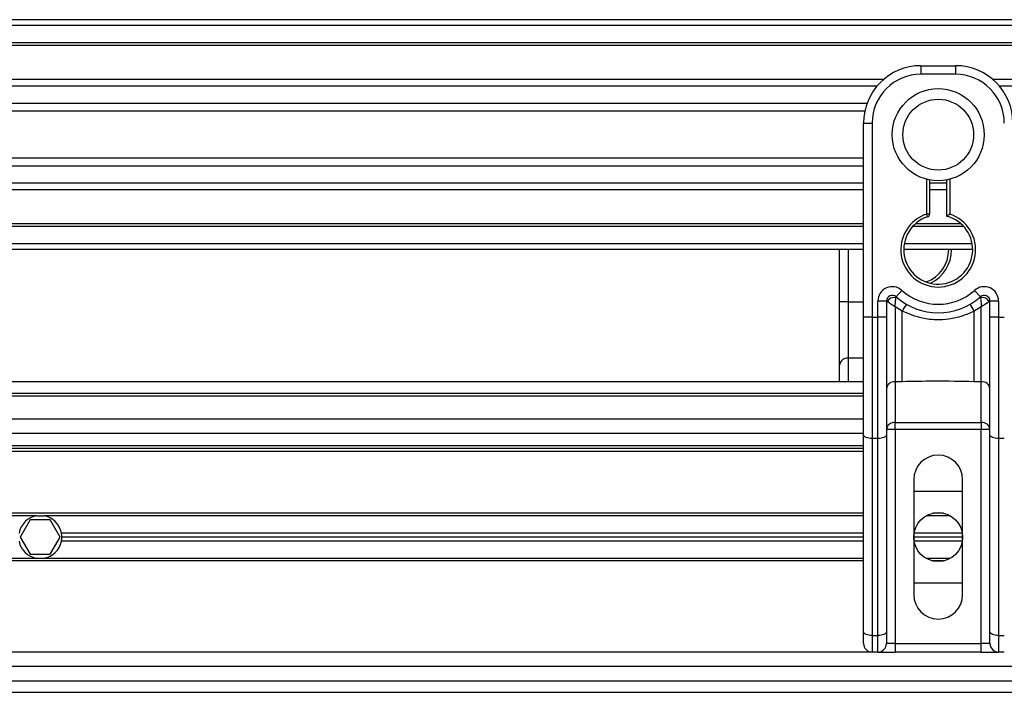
# Model space of a CAD drawing. Header units: millimetres. Extents: x 0 to 420, y 0 to 297.
# Tile 47 of 84: x 176 to 189, y 257 to 266. Entities that reach past the tile are written whole.
import ezdxf

# ---------------------------------------------------------------- set-up
doc = ezdxf.new("R2010")
doc.units = ezdxf.units.MM

msp = doc.modelspace()

# ---------------------------------------------------------------- linework, layer by layer
at = {"color": 7, "linetype": 'Continuous', "lineweight": 25}
for p, q in [((217.27517, 266.14652), (62.72483, 266.14652)), ((217.27517, 266.06924), (62.72483, 266.06924)), ((217.27517, 265.83742), (62.72483, 265.83742)), ((217.27517, 265.79801), (62.72483, 265.79801)), ((188.06516, 265.52832), (188.06516, 265.4124)), ((188.06516, 265.52832), (188.52881, 265.52832)), ((188.52881, 265.52832), (188.52881, 265.4124)), ((187.56291, 265.34284), (92.43709, 265.34284)), ((188.52881, 265.4124), (188.06516, 265.4124)), ((217.27517, 265.34284), (189.03105, 265.34284)), ((187.47396, 265.25318), (92.52604, 265.25318)), ((217.27517, 265.25318), (189.12001, 265.25318)), ((187.33988, 265.02224), (92.66012, 265.02224)), ((187.30964, 264.91784), (92.69036, 264.91784)), ((187.29241, 264.75556), (187.40832, 264.75556)), ((187.29241, 264.07364), (187.29241, 264.75556)), ((187.40832, 264.75556), (187.40832, 262.1486)), ((187.29241, 264.28419), (92.70759, 264.28419)), ((187.29241, 264.17979), (92.70759, 264.17979)), ((187.29241, 263.58288), (187.29241, 264.07364)), ((188.14243, 263.53343), (188.14243, 264.00198)), ((188.18107, 263.99332), (188.18107, 263.53343)), ((188.4129, 263.50444), (188.4129, 263.99332)), ((188.45153, 264.00198), (188.45153, 263.53343)), ((187.29241, 263.94884), (92.70759, 263.94884)), ((187.29241, 263.85919), (92.70759, 263.85919)), ((188.4129, 263.94884), (188.18107, 263.94884)), ((188.4129, 263.85919), (188.18107, 263.85919)), ((187.29241, 262.1486), (187.29241, 263.58288)), ((188.18107, 263.53343), (188.14243, 263.53343)), ((188.15432, 263.49667), (188.14243, 263.53343)), ((187.29241, 263.40402), (92.70759, 263.40402)), ((187.29241, 263.36461), (92.70759, 263.36461)), ((188.64257, 263.36461), (187.9514, 263.36461)), ((188.60278, 263.40402), (187.99118, 263.40402)), ((187.29241, 263.13279), (92.70759, 263.13279)), ((188.75415, 263.13279), (187.83982, 263.13279)), ((187.29241, 263.05551), (92.70759, 263.05551)), ((186.96947, 262.35626), (186.96947, 263.05551)), ((187.08538, 263.05551), (187.08538, 262.35626)), ((188.76063, 263.05551), (187.83333, 263.05551)), ((187.7303, 262.42194), (187.80757, 262.50833)), ((188.78639, 262.50833), (188.86367, 262.42194)), ((187.08538, 262.35626), (186.96947, 262.35626)), ((186.96947, 261.50171), (186.96947, 262.35626)), ((187.08538, 262.35626), (187.08538, 261.59666)), ((187.08538, 262.35626), (187.29241, 262.35626)), ((187.60151, 262.36434), (187.48559, 262.36434)), ((187.48559, 262.1486), (187.48559, 262.36434)), ((187.60151, 262.36434), (187.60151, 262.1486)), ((187.61262, 262.35626), (187.60151, 262.35626)), ((187.81367, 262.2303), (187.71742, 262.28872)), ((187.71742, 262.28872), (187.71742, 261.28016)), ((188.87655, 262.28872), (188.7803, 262.2303)), ((188.87655, 261.28016), (188.87655, 262.28872)), ((188.99246, 262.35626), (188.98135, 262.35626)), ((188.99246, 262.1486), (188.99246, 262.36434)), ((189.10837, 262.36434), (188.99246, 262.36434)), ((189.10837, 262.36434), (189.10837, 262.1486)), ((187.29241, 260.56469), (187.29241, 262.1486)), ((187.40832, 262.1486), (187.29241, 262.1486)), ((187.40832, 262.1486), (187.40832, 260.51571)), ((187.40832, 262.1486), (187.48559, 262.1486)), ((187.48559, 260.51571), (187.48559, 262.1486)), ((187.60151, 262.1486), (187.48559, 262.1486)), ((187.60151, 262.1486), (187.60151, 260.56469)), ((187.81367, 261.28016), (187.81367, 262.2303)), ((188.7803, 261.28016), (188.7803, 262.2303)), ((188.99246, 260.56469), (188.99246, 262.1486)), ((189.10837, 262.1486), (188.99246, 262.1486)), ((189.10837, 262.1486), (189.10837, 260.51571)), ((189.10837, 262.1486), (189.18565, 262.1486)), ((186.96947, 261.27818), (186.96947, 261.50171)), ((187.08538, 261.59666), (187.08538, 261.27818)), ((187.29241, 261.59666), (187.08538, 261.59666)), ((187.29241, 261.27818), (92.70759, 261.27818)), ((187.81367, 261.28016), (187.71742, 261.28016)), ((187.71742, 261.28016), (187.71742, 260.73306)), ((188.87655, 261.28016), (188.7803, 261.28016)), ((188.87655, 260.73306), (188.87655, 261.28016)), ((187.29241, 261.12363), (92.70759, 261.12363)), ((187.29241, 261.08499), (92.70759, 261.08499)), ((187.29241, 260.77589), (92.70759, 260.77589)), ((187.71742, 260.73306), (188.87655, 260.73306)), ((187.71742, 260.63811), (187.71742, 260.73306)), ((188.87655, 260.73306), (188.87655, 260.63811)), ((187.29241, 260.58271), (92.70759, 260.58271)), ((187.29241, 257.91832), (187.29241, 260.56469)), ((187.71742, 260.63811), (187.60151, 260.63811)), ((187.60151, 260.56469), (187.60151, 257.91832)), ((187.71742, 260.63811), (187.71742, 257.76216)), ((188.87655, 260.63811), (187.71742, 260.63811)), ((188.99246, 260.63811), (188.87655, 260.63811)), ((188.87655, 257.76216), (188.87655, 260.63811)), ((188.99246, 257.91832), (188.99246, 260.56469)), ((187.29241, 260.42043), (156.89409, 260.42043)), ((187.48559, 260.51571), (187.40832, 260.51571)), ((187.40832, 260.51571), (187.40832, 257.86934)), ((187.48559, 257.86934), (187.48559, 260.51571)), ((189.18565, 260.51571), (189.10837, 260.51571)), ((189.10837, 260.51571), (189.10837, 257.86934)), ((187.29241, 260.34315), (156.89493, 260.34315)), ((187.29241, 260.38179), (157.09254, 260.38179)), ((187.96856, 259.9645), (187.96856, 258.419)), ((188.6254, 258.419), (188.6254, 259.9645)), ((187.96856, 259.80995), (188.6254, 259.80995)), ((187.29241, 259.51244), (156.89493, 259.51244)), ((188.36781, 259.51244), (188.22616, 259.51244)), ((176.17557, 259.47767), (157.10289, 259.47767)), ((176.08889, 259.42358), (175.95505, 259.19175)), ((176.35658, 259.42358), (176.08889, 259.42358)), ((176.17557, 259.47767), (176.2699, 259.47767)), ((187.29241, 259.47767), (176.2699, 259.47767)), ((176.49043, 259.19175), (176.35658, 259.42358)), ((188.45857, 259.47767), (188.1354, 259.47767)), ((187.29241, 259.24584), (176.50743, 259.24584)), ((188.62092, 259.24584), (187.97305, 259.24584)), ((175.95505, 259.19175), (176.08889, 258.95993)), ((176.35658, 258.95993), (176.49043, 259.19175)), ((187.29241, 259.13766), (176.50743, 259.13766)), ((187.29241, 259.19175), (176.51252, 259.19175)), ((188.6254, 259.19175), (187.96856, 259.19175)), ((188.62092, 259.13766), (187.97305, 259.13766)), ((176.08889, 258.95993), (176.35658, 258.95993)), ((187.29241, 258.87106), (156.89493, 258.87106)), ((176.17557, 258.90583), (157.10289, 258.90583)), ((176.2699, 258.90583), (176.17557, 258.90583)), ((187.29241, 258.90583), (176.2699, 258.90583)), ((188.45857, 258.90583), (188.1354, 258.90583)), ((188.36781, 258.87106), (188.22616, 258.87106)), ((188.6254, 258.57355), (187.96856, 258.57355)), ((187.29241, 257.76216), (187.29241, 257.91832)), ((187.60151, 257.91832), (187.60151, 257.76216)), ((188.99246, 257.76216), (188.99246, 257.91832)), ((187.40832, 257.86934), (187.48559, 257.86934)), ((187.40832, 257.86934), (187.40832, 257.64625)), ((187.48559, 257.64625), (187.48559, 257.86934)), ((189.10837, 257.86934), (189.18565, 257.86934)), ((189.10837, 257.86934), (189.10837, 257.64625)), ((187.40832, 257.64625), (142.00915, 257.64625)), ((187.48559, 257.64625), (187.40832, 257.64625)), ((187.48559, 257.64625), (187.71742, 257.64625)), ((187.71742, 257.76216), (187.60151, 257.76216)), ((187.71742, 257.76216), (187.71742, 257.64625)), ((187.71742, 257.76216), (188.87655, 257.76216)), ((188.87655, 257.64625), (187.71742, 257.64625)), ((188.87655, 257.64625), (188.87655, 257.76216)), ((188.99246, 257.76216), (188.87655, 257.76216)), ((188.87655, 257.64625), (189.10837, 257.64625)), ((189.18565, 257.64625), (189.10837, 257.64625)), ((192.425, 257.45306), (142.00915, 257.45306)), ((142.00915, 257.25987), (192.47452, 257.25987)), ((142.00915, 257.10532), (192.51955, 257.10532))]:
    msp.add_line(p, q, dxfattribs=at)
at = {"color": 7, "linetype": 'Continuous', "lineweight": 25, "flags": 128}
for points in [[(187.40832, 260.51571), (187.3857, 260.51665), (187.36396, 260.51943), (187.34392, 260.52396), (187.32636, 260.53005), (187.31194, 260.53748), (187.30123, 260.54595), (187.29463, 260.55514), (187.29241, 260.56469)], [(187.60151, 260.56469), (187.59928, 260.55514), (187.59268, 260.54595), (187.58197, 260.53748), (187.56756, 260.53005), (187.54999, 260.52396), (187.52995, 260.51943), (187.50821, 260.51665), (187.48559, 260.51571)], [(189.10837, 260.51571), (189.08576, 260.51665), (189.06401, 260.51943), (189.04397, 260.52396), (189.02641, 260.53005), (189.01199, 260.53748), (189.00128, 260.54595), (188.99469, 260.55514), (188.99246, 260.56469)], [(187.40832, 257.86934), (187.3857, 257.87028), (187.36396, 257.87306), (187.34392, 257.87759), (187.32636, 257.88368), (187.31194, 257.89111), (187.30123, 257.89958), (187.29463, 257.90877), (187.29241, 257.91832)], [(187.60151, 257.91832), (187.59928, 257.90877), (187.59268, 257.89958), (187.58197, 257.89111), (187.56756, 257.88368), (187.54999, 257.87759), (187.52995, 257.87306), (187.50821, 257.87028), (187.48559, 257.86934)], [(189.10837, 257.86934), (189.08576, 257.87028), (189.06401, 257.87306), (189.04397, 257.87759), (189.02641, 257.88368), (189.01199, 257.89111), (189.00128, 257.89958), (188.99469, 257.90877), (188.99246, 257.91832)]]:
    msp.add_lwpolyline(points, dxfattribs=at)
at = {"color": 7, "linetype": 'Continuous', "lineweight": 25}
for centre, radius in [((188.29698, 264.60101), 0.61865), ((188.29698, 264.60101), 0.47586), ((188.29698, 259.19175), 0.32842)]:
    msp.add_circle(centre, radius, dxfattribs=at)
for centre, radius, start, end in [((188.06516, 264.75556), 0.77275, 90, 180), ((188.52881, 264.75556), 0.77275, 0, 90), ((188.06516, 264.75556), 0.65684, 90, 180), ((188.52881, 264.75556), 0.65684, 0, 90), ((188.29698, 263.05551), 0.50229, 107.920213, 72.079787), ((188.29698, 263.05551), 0.46365, 107.920213, 75.522488), ((188.14243, 263.53343), 0.03864, 287.920213, 0), ((187.97405, 263.05551), 0.46365, 290.380401, 360), ((187.97405, 263.05551), 0.50229, 295.881191, 360), ((187.67878, 262.36434), 0.19319, 48.189685, 180), ((188.91518, 262.36434), 0.19319, 0, 131.810315), ((187.67878, 262.36434), 0.07728, 48.189685, 180), ((187.67878, 262.36434), 0.07728, 48.190689, 179.99948), ((187.70281, 262.31209), 0.10043, 75.207531, 153.906305), ((188.29698, 263.05551), 0.85003, 228.189685, 311.810315), ((188.29698, 263.05551), 0.73411, 228.189685, 311.810315), ((188.91518, 262.36434), 0.07728, 0, 131.810315), ((188.91518, 262.36434), 0.07728, 0.00052, 131.809311), ((188.89116, 262.31209), 0.10043, 26.093695, 104.792469), ((188.29337, 261.98202), 0.54015, 141.327049, 152.635406), ((188.30059, 261.98202), 0.54015, 27.364594, 38.672951), ((187.07585, 261.49007), 0.10701, 84.888926, 173.756454), ((187.70789, 261.17357), 0.10701, 84.888926, 173.756454), ((188.88608, 261.17357), 0.10701, 6.243546, 95.111074), ((187.70789, 260.62647), 0.10701, 84.888926, 173.756454), ((188.88608, 260.62647), 0.10701, 6.243546, 95.111074), ((188.29698, 259.9645), 0.32842, 0, 180), ((176.22274, 259.19175), 0.28978, 99.366789, 169.241682), ((176.22274, 259.19175), 0.28978, 10.758318, 80.633211), ((176.22274, 259.19175), 0.28978, 0, 10.758318), ((176.22274, 259.19175), 0.28978, 190.758318, 260.633211), ((176.22274, 259.19175), 0.28978, 279.366789, 349.241682), ((176.22274, 259.19175), 0.28978, 349.241682, 0), ((188.29698, 258.419), 0.32842, 180, 0), ((187.40832, 257.76216), 0.11591, 180, 270), ((187.48559, 257.76216), 0.11591, 270, 0), ((189.10837, 257.76216), 0.11591, 180, 270)]:
    msp.add_arc(centre, radius, start, end, dxfattribs=at)
for points, knots in [([(188.4129, 263.50444), (188.41321, 263.50468), (188.41384, 263.50517), (188.41858, 263.50883), (188.4258, 263.51434), (188.43618, 263.52216), (188.44526, 263.52886), (188.45065, 263.53279), (188.45144, 263.53336), (188.45153, 263.53343)], [0, 0, 0, 0, 0.16194992, 0.32336195, 0.4972773, 0.7062892, 0.9573608, 0.99480442, 1, 1, 1, 1]), ([(187.71742, 262.28872), (187.71743, 262.28892), (187.71745, 262.28935), (187.71749, 262.29001), (187.71754, 262.29084), (187.7176, 262.29201), (187.71771, 262.29384), (187.71787, 262.29669), (187.71814, 262.30115), (187.71859, 262.30824), (187.71939, 262.3199), (187.72111, 262.34242), (187.72322, 262.36461), (187.72604, 262.39039), (187.72742, 262.40116), (187.72845, 262.40919)], [0, 0, 0, 0, 0.004265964, 0.008890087, 0.013806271, 0.021446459, 0.033330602, 0.05185022, 0.080825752, 0.126576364, 0.20045088, 0.32751798, 0.612685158, 0.71115998, 1, 1, 1, 1]), ([(187.7303, 262.42194), (187.73027, 262.42184), (187.73018, 262.42152), (187.72963, 262.41789), (187.72882, 262.41194), (187.72845, 262.40919)], [0, 0, 0, 0, 0.19789451, 0.62975779, 1, 1, 1, 1]), ([(188.86367, 262.42194), (188.86373, 262.42165), (188.86386, 262.42104), (188.86455, 262.41634), (188.86523, 262.4113), (188.86552, 262.40919)], [0, 0, 0, 0, 0.3358482, 0.72238304, 1, 1, 1, 1]), ([(188.86552, 262.40919), (188.86655, 262.40116), (188.86793, 262.39039), (188.87074, 262.36461), (188.87285, 262.34242), (188.87458, 262.3199), (188.87537, 262.30824), (188.87582, 262.30115), (188.87609, 262.29669), (188.87626, 262.29384), (188.87636, 262.29201), (188.87643, 262.29084), (188.87647, 262.29001), (188.87651, 262.28935), (188.87653, 262.28892), (188.87655, 262.28872)], [0, 0, 0, 0, 0.28884002, 0.38731484, 0.67248202, 0.79954912, 0.87342364, 0.91917425, 0.94814978, 0.9666694, 0.97855354, 0.98619373, 0.99110991, 0.99573404, 1, 1, 1, 1]), ([(187.61262, 262.35626), (187.61024, 262.35798), (187.60513, 262.3617), (187.60195, 262.36404), (187.60161, 262.36427), (187.60151, 262.36434)], [0, 0, 0, 0, 0.37275472, 0.80355374, 1, 1, 1, 1]), ([(187.71742, 262.28872), (187.71724, 262.28883), (187.71696, 262.289), (187.71651, 262.28928), (187.71602, 262.28958), (187.71527, 262.29004), (187.71413, 262.29074), (187.71238, 262.29182), (187.70969, 262.29348), (187.70555, 262.29603), (187.69911, 262.30002), (187.68873, 262.30646), (187.66959, 262.31843), (187.65089, 262.33041), (187.62896, 262.3449), (187.61961, 262.3514), (187.61262, 262.35626)], [0, 0, 0, 0, 0.00419055, 0.00685655, 0.01050099, 0.01608276, 0.02463309, 0.03773692, 0.0578443, 0.08879626, 0.13682222, 0.21288297, 0.34057388, 0.61171574, 0.70987367, 1, 1, 1, 1]), ([(188.98135, 262.35626), (188.97436, 262.3514), (188.965, 262.3449), (188.94307, 262.33041), (188.92438, 262.31843), (188.90523, 262.30646), (188.89486, 262.30002), (188.88841, 262.29603), (188.88427, 262.29348), (188.88159, 262.29182), (188.87984, 262.29074), (188.87869, 262.29004), (188.87795, 262.28958), (188.87745, 262.28928), (188.87701, 262.289), (188.87672, 262.28883), (188.87655, 262.28872)], [0, 0, 0, 0, 0.290126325, 0.388284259, 0.659426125, 0.787117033, 0.863177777, 0.911203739, 0.942155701, 0.962263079, 0.975366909, 0.983917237, 0.989499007, 0.993143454, 0.995809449, 1, 1, 1, 1]), ([(188.99246, 262.36434), (188.99218, 262.36414), (188.99158, 262.36372), (188.9875, 262.36072), (188.98317, 262.35758), (188.98135, 262.35626)], [0, 0, 0, 0, 0.33368437, 0.72015173, 1, 1, 1, 1]), ([(188.7803, 262.2303), (188.72688, 262.20592), (188.61855, 262.1565), (188.44395, 262.11729), (188.26436, 262.10733), (188.04816, 262.1309), (187.9029, 262.19247), (187.81367, 262.2303)], [0, 0, 0, 0, 0.175347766, 0.355579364, 0.531018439, 0.711881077, 1, 1, 1, 1]), ([(188.7803, 261.28016), (188.59975, 261.28365), (188.27751, 261.28989), (187.95533, 261.28313), (187.81367, 261.28016)], [0, 0, 0, 0, 0.56028269, 1, 1, 1, 1])]:
    msp.add_open_spline(points, degree=3, knots=knots, dxfattribs=at)

doc.saveas('drawing.dxf')
